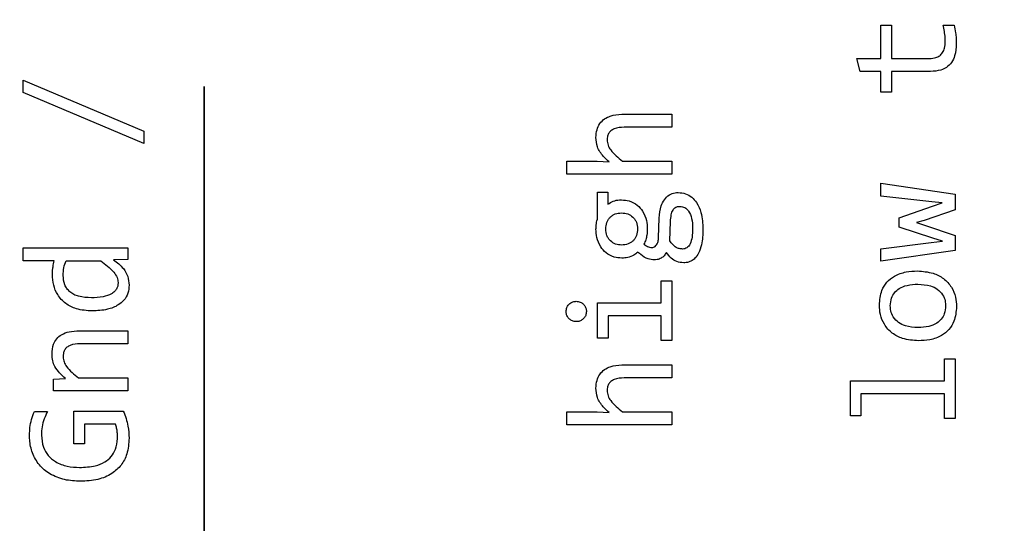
# Model space of a CAD drawing. Header units: millimetres. Extents: x 0 to 420, y 0 to 297.
# Tile 116 of 138: x 210.03 to 212.53, y 191.28 to 192.56. Entities that reach past the tile are written whole.
import ezdxf

# ---------------------------------------------------------------- set-up
doc = ezdxf.new("R2010")
doc.units = ezdxf.units.MM
doc.linetypes.add('PHANTOM', pattern=[12.7, 6.35, -1.27, 1.27, -1.27, 1.27, -1.27])
doc.styles.add('SLDTEXTSTYLE0', font='TXT', dxfattribs={"width": 0.75})
doc.dimstyles.new('SLDDIMSTYLE0', dxfattribs={"dimtxt": 3.5, "dimasz": 3.302, "dimexe": 0, "dimexo": 0.0625, "dimgap": 0.875, "dimtad": 1, "dimlfac": 5, "dimrnd": 1e-09, "dimzin": 12, "dimdsep": 46, "dimtxsty": 'SLDTEXTSTYLE0', "dimsah": 1, "dimcen": 0.09, "dimadec": 0, "dimazin": 3, "dimtfac": 1, "dimtofl": 0, "dimtmove": 0, "dimatfit": 3, "dimfxl": 1, "dimfrac": 2, "dimtolj": 1, "dimtzin": 12, "dimarcsym": 0})

# ---------------------------------------------------------------- blocks, each defined once
blk = doc.blocks.new('_D_2')
at = {"color": 7, "linetype": 'Continuous', "lineweight": 18}
for p, q in [((185.436, 191.7553), (185.436, 250.8462)), ((235.436, 223.7553), (235.436, 250.8462)), ((235.436, 249.8462), (185.436, 249.8462))]:
    blk.add_line(p, q, dxfattribs=at)
for points in [[(185.436, 249.8462), (188.738, 249.3382), (188.738, 250.3542)], [(235.436, 249.8462), (232.134, 250.3542), (232.134, 249.3382)]]:
    blk.add_solid(points, dxfattribs=at)
at = {"color": 7, "linetype": 'Continuous', "lineweight": 18, "insert": (206.5569, 254.3579), "char_height": 3.5, "attachment_point": 1, "style": 'SLDTEXTSTYLE0'}
blk.add_mtext('250', dxfattribs=at)
blk = doc.blocks.new('_D_5')
at = {"color": 7, "linetype": 'Continuous', "lineweight": 18}
for p, q in [((186.436, 221.3553), (271.0027, 221.3553)), ((270.0027, 160.1553), (270.0027, 221.3553)), ((186.436, 160.1553), (271.0027, 160.1553))]:
    blk.add_line(p, q, dxfattribs=at)
for points in [[(270.0027, 221.3553), (269.4947, 218.0533), (270.5107, 218.0533)], [(270.0027, 160.1553), (270.5107, 163.4573), (269.4947, 163.4573)]]:
    blk.add_solid(points, dxfattribs=at)
at = {"color": 7, "linetype": 'Continuous', "lineweight": 18, "insert": (265.491, 186.8762), "char_height": 3.5, "attachment_point": 1, "rotation": 90, "style": 'SLDTEXTSTYLE0'}
blk.add_mtext('306', dxfattribs=at)

msp = doc.modelspace()

# ---------------------------------------------------------------- linework, layer by layer
at = {"color": 7, "linetype": 'PHANTOM', "lineweight": 35}
msp.add_line((210.5017, 243.1863), (210.5017, 142.4764), dxfattribs=at)
at = {"color": 7, "linetype": 'Continuous', "lineweight": 25}
for p, q in [((212.2191, 192.5421), (212.2466, 192.5421)), ((212.2191, 192.4573), (212.2191, 192.5421)), ((212.2466, 192.5421), (212.2466, 192.4573)), ((212.3771, 192.5421), (212.4053, 192.5421)), ((212.1587, 192.4573), (212.2191, 192.4573)), ((212.1671, 192.4245), (212.1587, 192.4573)), ((212.2466, 192.4573), (212.3425, 192.4573)), ((210.042, 192.4023), (210.3485, 192.2731)), ((210.042, 192.371), (210.042, 192.4023)), ((212.2191, 192.4245), (212.1671, 192.4245)), ((212.2191, 192.3716), (212.2191, 192.4245)), ((212.2466, 192.4245), (212.2466, 192.3716)), ((212.3451, 192.4245), (212.2466, 192.4245)), ((210.3485, 192.2418), (210.042, 192.371)), ((212.2466, 192.3716), (212.2191, 192.3716)), ((211.5652, 192.3157), (211.6886, 192.3157)), ((211.6886, 192.3157), (211.6886, 192.2829)), ((211.6886, 192.2829), (211.5679, 192.2829)), ((210.3485, 192.2731), (210.3485, 192.2418)), ((211.4226, 192.1965), (211.4995, 192.1965)), ((211.4226, 192.1637), (211.4226, 192.1965)), ((211.4995, 192.1965), (211.5293, 192.1954)), ((211.5632, 192.1965), (211.6886, 192.1965)), ((211.6886, 192.1965), (211.6886, 192.1637)), ((211.6886, 192.1637), (211.4226, 192.1637)), ((212.2191, 192.1408), (212.4079, 192.1133)), ((212.2191, 192.1084), (212.2191, 192.1408)), ((211.4998, 192.1178), (211.5264, 192.1178)), ((211.4998, 192.0493), (211.4998, 192.1178)), ((211.5264, 192.1178), (211.5264, 192.0876)), ((212.3484, 192.0937), (212.2191, 192.1084)), ((212.4079, 192.1133), (212.4079, 192.0736)), ((212.266, 192.0529), (212.35, 192.0824)), ((212.3749, 192.091), (212.3484, 192.0937)), ((212.35, 192.0824), (212.3749, 192.091)), ((211.6551, 192.0028), (211.6569, 192.0524)), ((212.266, 192.0293), (212.266, 192.0529)), ((212.4079, 192.0736), (212.3288, 192.0463)), ((211.6836, 191.9946), (211.6853, 192.044)), ((212.3511, 192.0018), (212.266, 192.0293)), ((212.3288, 192.0463), (212.3097, 192.041)), ((212.3097, 192.041), (212.3299, 192.0346)), ((212.3299, 192.0346), (212.4079, 192.0084)), ((212.4079, 192.0084), (212.4079, 191.9698)), ((212.2191, 191.9746), (212.3473, 191.9903)), ((212.3473, 191.9903), (212.376, 191.9938)), ((212.376, 191.9938), (212.3511, 192.0018)), ((210.042, 191.9769), (210.308, 191.9769)), ((210.042, 191.9441), (210.042, 191.9769)), ((210.308, 191.9769), (210.308, 191.9476)), ((212.2191, 191.9427), (212.2191, 191.9746)), ((212.4079, 191.9698), (212.2191, 191.9427)), ((210.1213, 191.9441), (210.042, 191.9441)), ((210.1515, 191.9441), (210.2392, 191.9441)), ((210.308, 191.9476), (210.272, 191.9465)), ((211.6613, 191.8933), (211.6886, 191.8933)), ((211.6613, 191.8371), (211.6613, 191.8933)), ((211.6886, 191.8933), (211.6886, 191.7418)), ((211.4998, 191.8371), (211.6613, 191.8371)), ((211.4998, 191.748), (211.4998, 191.8371)), ((211.5269, 191.804), (211.5269, 191.748)), ((211.6613, 191.804), (211.5269, 191.804)), ((211.6613, 191.7418), (211.6613, 191.804)), ((210.1846, 191.7664), (210.308, 191.7664)), ((210.308, 191.7664), (210.308, 191.7336)), ((210.308, 191.7336), (210.1872, 191.7336)), ((211.5269, 191.748), (211.4998, 191.748)), ((211.6886, 191.7418), (211.6613, 191.7418)), ((211.5652, 191.6797), (211.6886, 191.6797)), ((211.6886, 191.6797), (211.6886, 191.6469)), ((212.3806, 191.6954), (212.4079, 191.6954)), ((212.3806, 191.6392), (212.3806, 191.6954)), ((212.4079, 191.6954), (212.4079, 191.544)), ((210.1191, 191.6437), (210.1495, 191.645)), ((210.1191, 191.6144), (210.1191, 191.6437)), ((210.1826, 191.6472), (210.308, 191.6472)), ((210.308, 191.6472), (210.308, 191.6144)), ((211.6886, 191.6469), (211.5679, 191.6469)), ((212.1419, 191.6392), (212.3806, 191.6392)), ((212.1419, 191.5502), (212.1419, 191.6392)), ((210.308, 191.6144), (210.1191, 191.6144)), ((212.1688, 191.6062), (212.1688, 191.5502)), ((212.3806, 191.6062), (212.1688, 191.6062)), ((212.3806, 191.544), (212.3806, 191.6062)), ((210.0708, 191.5615), (210.1041, 191.5615)), ((210.1707, 191.5626), (210.2965, 191.5626)), ((210.1707, 191.4793), (210.1707, 191.5626)), ((211.4226, 191.5605), (211.4995, 191.5605)), ((211.4226, 191.5276), (211.4226, 191.5605)), ((211.4995, 191.5605), (211.5293, 191.5594)), ((211.5632, 191.5605), (211.6886, 191.5605)), ((211.6886, 191.5605), (211.6886, 191.5276)), ((210.1984, 191.5295), (210.1984, 191.4793)), ((210.2767, 191.5295), (210.1984, 191.5295)), ((211.6886, 191.5276), (211.4226, 191.5276)), ((212.1688, 191.5502), (212.1419, 191.5502)), ((212.4079, 191.544), (212.3806, 191.544)), ((210.1984, 191.4793), (210.1707, 191.4793))]:
    msp.add_line(p, q, dxfattribs=at)
for points, knots in [([(212.3828, 192.5), (212.3827, 192.5034), (212.3825, 192.5121), (212.3807, 192.5262), (212.3783, 192.5368), (212.3771, 192.5421)], [0, 0, 0, 0, 0.235101, 0.616167, 1, 1, 1, 1]), ([(212.4053, 192.5421), (212.4067, 192.5356), (212.4091, 192.5246), (212.4103, 192.5087), (212.4105, 192.4996), (212.4106, 192.495)], [0, 0, 0, 0, 0.4214283, 0.7101701, 1, 1, 1, 1]), ([(212.3425, 192.4573), (212.3481, 192.4576), (212.3574, 192.4582), (212.3691, 192.4639), (212.3769, 192.4723), (212.3821, 192.4848), (212.3826, 192.4945), (212.3828, 192.5)], [0, 0, 0, 0, 0.249902, 0.409045, 0.568999, 0.754573, 1, 1, 1, 1]), ([(212.4106, 192.495), (212.41, 192.4845), (212.4092, 192.4679), (212.3998, 192.4469), (212.3872, 192.4343), (212.3684, 192.4258), (212.3541, 192.425), (212.3451, 192.4245)], [0, 0, 0, 0, 0.28426, 0.448353, 0.613848, 0.758001, 1, 1, 1, 1]), ([(211.4962, 192.2567), (211.4966, 192.2634), (211.4974, 192.2759), (211.5052, 192.2926), (211.5173, 192.3046), (211.5364, 192.3136), (211.553, 192.3156), (211.564, 192.3157), (211.5652, 192.3157)], [0, 0, 0, 0, 0.195335, 0.359181, 0.523498, 0.680072, 0.964289, 1, 1, 1, 1]), ([(211.5679, 192.2829), (211.5591, 192.2825), (211.5471, 192.2819), (211.5339, 192.2744), (211.5277, 192.2671), (211.5248, 192.259), (211.5246, 192.2537), (211.5244, 192.2514)], [0, 0, 0, 0, 0.424512, 0.581572, 0.739635, 0.884372, 1, 1, 1, 1]), ([(211.5293, 192.1954), (211.5243, 192.1998), (211.5124, 192.2105), (211.4983, 192.2312), (211.4969, 192.2486), (211.4962, 192.2567)], [0, 0, 0, 0, 0.278617, 0.667859, 1, 1, 1, 1]), ([(211.5244, 192.2514), (211.5249, 192.2465), (211.5257, 192.2371), (211.5385, 192.2171), (211.5526, 192.2054), (211.5632, 192.1965)], [0, 0, 0, 0, 0.208687, 0.403338, 1, 1, 1, 1]), ([(211.6569, 192.0524), (211.6578, 192.0629), (211.6592, 192.0793), (211.669, 192.0996), (211.6813, 192.1116), (211.6945, 192.1167), (211.7024, 192.117), (211.7052, 192.1172)], [0, 0, 0, 0, 0.348859, 0.542496, 0.737896, 0.906927, 1, 1, 1, 1]), ([(211.7052, 192.1172), (211.7113, 192.1166), (211.7236, 192.1154), (211.7397, 192.106), (211.754, 192.0897), (211.7658, 192.0621), (211.767, 192.0385), (211.7678, 192.0244)], [0, 0, 0, 0, 0.1477528, 0.2941288, 0.4353133, 0.6615514, 1, 1, 1, 1]), ([(211.5264, 192.0876), (211.5308, 192.0905), (211.5398, 192.0962), (211.5521, 192.0985), (211.559, 192.0986), (211.5606, 192.0987)], [0, 0, 0, 0, 0.427648, 0.86962, 1, 1, 1, 1]), ([(211.5606, 192.0987), (211.5674, 192.0981), (211.5819, 192.0971), (211.6012, 192.0866), (211.6165, 192.0689), (211.6252, 192.0476), (211.6261, 192.032), (211.6265, 192.0248)], [0, 0, 0, 0, 0.182598, 0.392004, 0.576066, 0.806809, 1, 1, 1, 1]), ([(211.6853, 192.044), (211.6858, 192.0497), (211.6865, 192.0595), (211.6901, 192.0708), (211.6946, 192.077), (211.6987, 192.08), (211.7035, 192.0818), (211.7069, 192.082), (211.7087, 192.0821)], [0, 0, 0, 0, 0.341509, 0.593379, 0.696805, 0.794024, 0.892651, 1, 1, 1, 1]), ([(211.7087, 192.0821), (211.711, 192.082), (211.7154, 192.0817), (211.7216, 192.0793), (211.727, 192.0753), (211.7342, 192.0667), (211.7406, 192.05), (211.7412, 192.035), (211.7415, 192.0266)], [0, 0, 0, 0, 0.094421, 0.184061, 0.274979, 0.372999, 0.649431, 1, 1, 1, 1]), ([(211.5209, 192.0248), (211.5214, 192.0304), (211.522, 192.0386), (211.5269, 192.0482), (211.5318, 192.0543), (211.5378, 192.0594), (211.5474, 192.0645), (211.5556, 192.0651), (211.5613, 192.0656)], [0, 0, 0, 0, 0.2572035, 0.3773896, 0.498249, 0.6198844, 0.7406148, 1, 1, 1, 1]), ([(211.5613, 192.0656), (211.5665, 192.0651), (211.5769, 192.0642), (211.5882, 192.0568), (211.5951, 192.049), (211.6006, 192.0391), (211.6013, 192.0306), (211.6018, 192.0248)], [0, 0, 0, 0, 0.245061, 0.480682, 0.607709, 0.732858, 1, 1, 1, 1]), ([(211.4962, 192.0246), (211.4963, 192.0279), (211.4965, 192.0338), (211.4978, 192.042), (211.4991, 192.0469), (211.4998, 192.0493)], [0, 0, 0, 0, 0.400325, 0.698903, 1, 1, 1, 1]), ([(211.5621, 191.9508), (211.5554, 191.9513), (211.5408, 191.9524), (211.5215, 191.9629), (211.5063, 191.9804), (211.4975, 192.0017), (211.4966, 192.0174), (211.4962, 192.0246)], [0, 0, 0, 0, 0.182576, 0.391956, 0.57598, 0.805124, 1, 1, 1, 1]), ([(211.5613, 191.9838), (211.5561, 191.9844), (211.5459, 191.9854), (211.5345, 191.9926), (211.5277, 192.0006), (211.5222, 192.0105), (211.5214, 192.019), (211.5209, 192.0248)], [0, 0, 0, 0, 0.239621, 0.476002, 0.605403, 0.732202, 1, 1, 1, 1]), ([(211.6018, 192.0248), (211.6014, 192.0192), (211.6007, 192.011), (211.5958, 192.0012), (211.591, 191.9951), (211.5849, 191.9901), (211.5752, 191.985), (211.5669, 191.9843), (211.5613, 191.9838)], [0, 0, 0, 0, 0.258049, 0.378026, 0.498266, 0.619273, 0.739785, 1, 1, 1, 1]), ([(211.6265, 192.0248), (211.6263, 192.0196), (211.6258, 192.0103), (211.623, 191.9972), (211.6194, 191.9899), (211.6177, 191.9863)], [0, 0, 0, 0, 0.395845, 0.693539, 1, 1, 1, 1]), ([(211.6382, 191.9777), (211.6396, 191.9778), (211.6425, 191.9781), (211.6468, 191.9806), (211.651, 191.9854), (211.6543, 191.9931), (211.6548, 191.9994), (211.6551, 192.0028)], [0, 0, 0, 0, 0.12976, 0.259708, 0.436283, 0.69412, 1, 1, 1, 1]), ([(211.7415, 192.0266), (211.7413, 192.0189), (211.741, 192.0055), (211.7371, 191.99), (211.7319, 191.9813), (211.7274, 191.977), (211.7219, 191.9743), (211.718, 191.9741), (211.716, 191.9739)], [0, 0, 0, 0, 0.356188, 0.620541, 0.725252, 0.818079, 0.906741, 1, 1, 1, 1]), ([(211.7678, 192.0244), (211.7673, 192.0109), (211.7665, 191.9901), (211.7583, 191.9651), (211.7489, 191.9508), (211.7376, 191.9426), (211.7273, 191.9394), (211.721, 191.9392), (211.7188, 191.9391)], [0, 0, 0, 0, 0.366266, 0.56738, 0.711947, 0.826646, 0.94116, 1, 1, 1, 1]), ([(211.6177, 191.9863), (211.6207, 191.9842), (211.6252, 191.9811), (211.6322, 191.978), (211.6361, 191.9778), (211.6382, 191.9777)], [0, 0, 0, 0, 0.4804285, 0.7315261, 1, 1, 1, 1]), ([(211.716, 191.9739), (211.7131, 191.9741), (211.7074, 191.9745), (211.6989, 191.978), (211.6907, 191.9848), (211.6861, 191.9911), (211.6836, 191.9946)], [0, 0, 0, 0, 0.213067, 0.422505, 0.675592, 1, 1, 1, 1]), ([(211.6027, 191.9658), (211.5994, 191.9632), (211.5916, 191.9572), (211.5776, 191.9514), (211.567, 191.951), (211.5621, 191.9508)], [0, 0, 0, 0, 0.283377, 0.669334, 1, 1, 1, 1]), ([(211.6441, 191.9464), (211.6388, 191.9469), (211.6263, 191.9481), (211.613, 191.9573), (211.6051, 191.9638), (211.6027, 191.9658)], [0, 0, 0, 0, 0.338813, 0.800468, 1, 1, 1, 1]), ([(211.6748, 191.9653), (211.6731, 191.9623), (211.6699, 191.9565), (211.6614, 191.9502), (211.6525, 191.9469), (211.6465, 191.9465), (211.6441, 191.9464)], [0, 0, 0, 0, 0.266833, 0.520607, 0.814721, 1, 1, 1, 1]), ([(211.7188, 191.9391), (211.7128, 191.9396), (211.7013, 191.9406), (211.686, 191.9508), (211.6787, 191.9602), (211.6748, 191.9653)], [0, 0, 0, 0, 0.332586, 0.6396, 1, 1, 1, 1]), ([(210.1167, 191.909), (210.1167, 191.9124), (210.1169, 191.919), (210.1181, 191.9308), (210.1201, 191.9391), (210.1213, 191.9441)], [0, 0, 0, 0, 0.2822798, 0.5645731, 1, 1, 1, 1]), ([(210.1438, 191.9068), (210.1441, 191.9134), (210.1446, 191.9263), (210.1492, 191.9382), (210.1515, 191.9441)], [0, 0, 0, 0, 0.513175, 1, 1, 1, 1]), ([(210.2392, 191.9441), (210.251, 191.9352), (210.2671, 191.9232), (210.2812, 191.9027), (210.2827, 191.8931), (210.2833, 191.8888)], [0, 0, 0, 0, 0.605273, 0.821896, 1, 1, 1, 1]), ([(210.272, 191.9465), (210.2809, 191.9397), (210.2958, 191.9281), (210.3092, 191.9047), (210.3106, 191.8896), (210.3113, 191.8821)], [0, 0, 0, 0, 0.4246155, 0.7171759, 1, 1, 1, 1]), ([(210.2174, 191.8167), (210.2038, 191.8176), (210.1802, 191.8192), (210.1493, 191.8344), (210.1292, 191.8561), (210.1183, 191.8823), (210.1172, 191.9001), (210.1167, 191.909)], [0, 0, 0, 0, 0.262438, 0.457805, 0.654494, 0.826571, 1, 1, 1, 1]), ([(210.2154, 191.8502), (210.2045, 191.8507), (210.1892, 191.8513), (210.1711, 191.858), (210.1609, 191.8647), (210.1532, 191.8732), (210.1455, 191.8868), (210.1445, 191.8987), (210.1438, 191.9068)], [0, 0, 0, 0, 0.3121906, 0.4392538, 0.5530112, 0.6611123, 0.7681384, 1, 1, 1, 1]), ([(212.2156, 191.8316), (212.2166, 191.8443), (212.2183, 191.8652), (212.2337, 191.8905), (212.2549, 191.9075), (212.2821, 191.9169), (212.3023, 191.9178), (212.3119, 191.9182)], [0, 0, 0, 0, 0.257558, 0.422806, 0.58834, 0.804255, 1, 1, 1, 1]), ([(212.3119, 191.9182), (212.3254, 191.9172), (212.3489, 191.9155), (212.3794, 191.9001), (212.3991, 191.8785), (212.4098, 191.853), (212.4108, 191.8358), (212.4113, 191.8276)], [0, 0, 0, 0, 0.267709, 0.463613, 0.660672, 0.837729, 1, 1, 1, 1]), ([(210.2833, 191.8888), (210.2831, 191.8858), (210.2827, 191.8801), (210.2794, 191.8721), (210.2739, 191.8653), (210.2629, 191.8573), (210.2429, 191.8511), (210.2254, 191.8505), (210.2154, 191.8502)], [0, 0, 0, 0, 0.101297, 0.196547, 0.293317, 0.39885, 0.657734, 1, 1, 1, 1]), ([(210.3113, 191.8821), (210.3108, 191.8753), (210.3097, 191.8614), (210.2991, 191.8437), (210.2811, 191.829), (210.2535, 191.8185), (210.2305, 191.8173), (210.2174, 191.8167)], [0, 0, 0, 0, 0.157654, 0.323654, 0.464965, 0.694214, 1, 1, 1, 1]), ([(212.2433, 191.8296), (212.2439, 191.8364), (212.2449, 191.8484), (212.2535, 191.8637), (212.2669, 191.8753), (212.2875, 191.8835), (212.3041, 191.8843), (212.3134, 191.8847)], [0, 0, 0, 0, 0.201383, 0.354524, 0.507683, 0.724032, 1, 1, 1, 1]), ([(212.3134, 191.8847), (212.3242, 191.8841), (212.3414, 191.883), (212.3632, 191.8727), (212.3764, 191.8592), (212.3829, 191.8437), (212.3833, 191.8338), (212.3835, 191.8296)], [0, 0, 0, 0, 0.320293, 0.512035, 0.705287, 0.87523, 1, 1, 1, 1]), ([(211.4204, 191.8155), (211.4208, 191.8189), (211.4214, 191.8252), (211.4267, 191.8331), (211.4336, 191.8386), (211.4405, 191.841), (211.4448, 191.8412), (211.4462, 191.8412)], [0, 0, 0, 0, 0.252032, 0.466116, 0.681612, 0.896915, 1, 1, 1, 1]), ([(211.4462, 191.8412), (211.4496, 191.8409), (211.456, 191.8402), (211.4639, 191.835), (211.4694, 191.8281), (211.4718, 191.8211), (211.4719, 191.8169), (211.472, 191.8155)], [0, 0, 0, 0, 0.252357, 0.468193, 0.682406, 0.896551, 1, 1, 1, 1]), ([(212.3145, 191.741), (212.3009, 191.742), (212.2774, 191.7438), (212.2471, 191.7594), (212.2274, 191.7812), (212.2169, 191.8066), (212.216, 191.8236), (212.2156, 191.8316)], [0, 0, 0, 0, 0.2685198, 0.4650901, 0.6627381, 0.8410035, 1, 1, 1, 1]), ([(212.3134, 191.7745), (212.3026, 191.7752), (212.2854, 191.7762), (212.2636, 191.7865), (212.2504, 191.8001), (212.2439, 191.8156), (212.2435, 191.8254), (212.2433, 191.8296)], [0, 0, 0, 0, 0.320293, 0.512035, 0.705287, 0.87523, 1, 1, 1, 1]), ([(212.3835, 191.8296), (212.383, 191.8228), (212.382, 191.8108), (212.3734, 191.7957), (212.36, 191.7841), (212.3394, 191.7758), (212.3228, 191.775), (212.3134, 191.7745)], [0, 0, 0, 0, 0.201285, 0.353807, 0.506253, 0.721751, 1, 1, 1, 1]), ([(212.4113, 191.8276), (212.4102, 191.8149), (212.4085, 191.794), (212.3931, 191.7688), (212.372, 191.7519), (212.3446, 191.7424), (212.3242, 191.7415), (212.3145, 191.741)], [0, 0, 0, 0, 0.256895, 0.42118, 0.585667, 0.801736, 1, 1, 1, 1]), ([(211.4462, 191.7897), (211.4428, 191.79), (211.4365, 191.7907), (211.4286, 191.7959), (211.4231, 191.8028), (211.4207, 191.8098), (211.4205, 191.8141), (211.4204, 191.8155)], [0, 0, 0, 0, 0.252032, 0.466116, 0.681612, 0.896915, 1, 1, 1, 1]), ([(211.472, 191.8155), (211.4716, 191.812), (211.471, 191.8057), (211.4658, 191.7978), (211.4589, 191.7924), (211.4519, 191.7899), (211.4476, 191.7897), (211.4462, 191.7897)], [0, 0, 0, 0, 0.252113, 0.466266, 0.68196, 0.893256, 1, 1, 1, 1]), ([(210.1156, 191.7074), (210.1162, 191.7159), (210.1172, 191.7299), (210.1269, 191.7468), (210.1406, 191.7583), (210.1605, 191.7654), (210.176, 191.7661), (210.1846, 191.7664)], [0, 0, 0, 0, 0.245343, 0.398885, 0.552697, 0.752911, 1, 1, 1, 1]), ([(210.1872, 191.7336), (210.1784, 191.7332), (210.1665, 191.7326), (210.1532, 191.7251), (210.1472, 191.7178), (210.1442, 191.7092), (210.1439, 191.7036), (210.1438, 191.7008)], [0, 0, 0, 0, 0.416472, 0.570051, 0.724672, 0.864971, 1, 1, 1, 1]), ([(210.1495, 191.645), (210.1395, 191.6544), (210.1256, 191.6675), (210.1164, 191.6907), (210.1159, 191.7017), (210.1156, 191.7074)], [0, 0, 0, 0, 0.552444, 0.768625, 1, 1, 1, 1]), ([(210.1438, 191.7008), (210.1442, 191.6962), (210.145, 191.6871), (210.1574, 191.6674), (210.1717, 191.6559), (210.1826, 191.6472)], [0, 0, 0, 0, 0.199839, 0.391977, 1, 1, 1, 1]), ([(211.4962, 191.6206), (211.4966, 191.6274), (211.4974, 191.6398), (211.5052, 191.6565), (211.5173, 191.6686), (211.5364, 191.6776), (211.553, 191.6796), (211.564, 191.6797), (211.5652, 191.6797)], [0, 0, 0, 0, 0.195335, 0.359181, 0.523498, 0.680072, 0.964289, 1, 1, 1, 1]), ([(211.5679, 191.6469), (211.5591, 191.6464), (211.5471, 191.6459), (211.5339, 191.6383), (211.5277, 191.6311), (211.5248, 191.623), (211.5246, 191.6177), (211.5244, 191.6153)], [0, 0, 0, 0, 0.424512, 0.581572, 0.739635, 0.884372, 1, 1, 1, 1]), ([(211.5293, 191.5594), (211.5243, 191.5638), (211.5124, 191.5745), (211.4983, 191.5951), (211.4969, 191.6126), (211.4962, 191.6206)], [0, 0, 0, 0, 0.278617, 0.667859, 1, 1, 1, 1]), ([(211.5244, 191.6153), (211.5249, 191.6105), (211.5257, 191.601), (211.5385, 191.5811), (211.5526, 191.5693), (211.5632, 191.5605)], [0, 0, 0, 0, 0.208687, 0.403338, 1, 1, 1, 1]), ([(210.0585, 191.5013), (210.0587, 191.508), (210.0592, 191.5215), (210.0629, 191.542), (210.0682, 191.5549), (210.0708, 191.5615)], [0, 0, 0, 0, 0.323817, 0.657681, 1, 1, 1, 1]), ([(210.1041, 191.5615), (210.1012, 191.5555), (210.0953, 191.5431), (210.0896, 191.5229), (210.089, 191.5087), (210.0887, 191.5015)], [0, 0, 0, 0, 0.320815, 0.654883, 1, 1, 1, 1]), ([(210.2965, 191.5626), (210.299, 191.5564), (210.304, 191.544), (210.3096, 191.5209), (210.3106, 191.504), (210.3113, 191.4938)], [0, 0, 0, 0, 0.283356, 0.566485, 1, 1, 1, 1]), ([(210.2817, 191.4987), (210.2816, 191.502), (210.2814, 191.5089), (210.2798, 191.5193), (210.2777, 191.5261), (210.2767, 191.5295)], [0, 0, 0, 0, 0.319002, 0.65722, 1, 1, 1, 1]), ([(210.1876, 191.3845), (210.1742, 191.3852), (210.1472, 191.3866), (210.1107, 191.4012), (210.0818, 191.4249), (210.0645, 191.4558), (210.0589, 191.4824), (210.0586, 191.4976), (210.0585, 191.5013)], [0, 0, 0, 0, 0.205356, 0.411881, 0.589521, 0.767566, 0.942538, 1, 1, 1, 1]), ([(210.0887, 191.5015), (210.0896, 191.4911), (210.0912, 191.4725), (210.1051, 191.4491), (210.1259, 191.4318), (210.1539, 191.4212), (210.175, 191.4201), (210.1854, 191.4195)], [0, 0, 0, 0, 0.217968, 0.387039, 0.556192, 0.780905, 1, 1, 1, 1]), ([(210.1854, 191.4195), (210.1989, 191.4202), (210.2211, 191.4212), (210.2488, 191.4316), (210.2667, 191.4465), (210.2784, 191.4672), (210.2816, 191.4856), (210.2817, 191.4967), (210.2817, 191.4987)], [0, 0, 0, 0, 0.283191, 0.465788, 0.615148, 0.764622, 0.958602, 1, 1, 1, 1]), ([(210.3113, 191.4938), (210.3103, 191.4802), (210.3085, 191.4561), (210.2922, 191.4246), (210.2667, 191.4014), (210.2304, 191.3867), (210.2025, 191.3853), (210.1876, 191.3845)], [0, 0, 0, 0, 0.216578, 0.385498, 0.554874, 0.761311, 1, 1, 1, 1])]:
    msp.add_open_spline(points, degree=3, knots=knots, dxfattribs=at)

# ---------------------------------------------------------------- dimensions: what is measured, and where the dimension line sits
at = {"color": 7, "linetype": 'Continuous', "lineweight": 18}
dim = msp.add_linear_dim(base=(185.436, 249.8462), p1=(235.436, 222.7553), p2=(185.436, 190.7553), dimstyle='SLDDIMSTYLE0', dxfattribs=at)
dim.commit()
dim.dimension.update_dxf_attribs({"geometry": '_D_2', "text_midpoint": (210.436, 249.8462), "dimtype": 160})
dim = msp.add_linear_dim(base=(270.0027, 221.3553), p1=(185.436, 160.1553), p2=(185.436, 221.3553), angle=90, dimstyle='SLDDIMSTYLE0', dxfattribs=at)
dim.commit()
dim.dimension.update_dxf_attribs({"geometry": '_D_5', "text_midpoint": (270.0027, 190.7553), "dimtype": 160})

doc.saveas('drawing.dxf')
